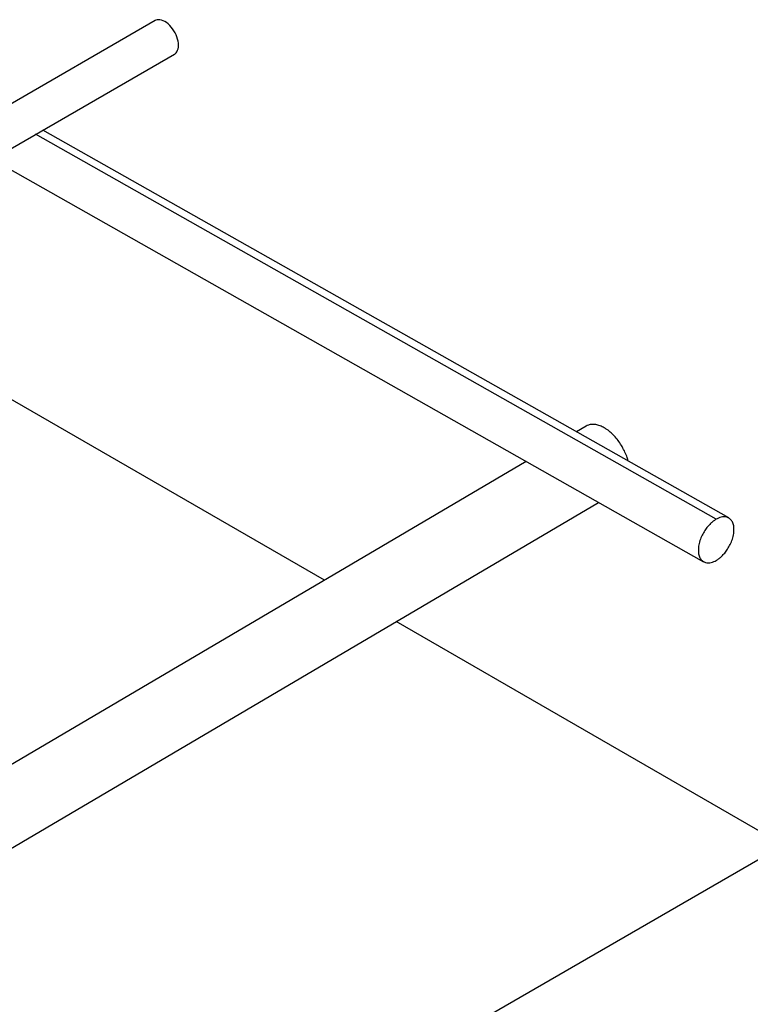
# Model space of a CAD drawing. Header units: millimetres. Extents: x 0 to 844, y 0 to 663.
# Tile 61 of 87: x 759 to 796, y 190 to 239. Entities that reach past the tile are written whole.
import ezdxf

# ---------------------------------------------------------------- set-up
doc = ezdxf.new("R2010")
doc.units = ezdxf.units.MM
doc.layers.add('TRAIT-FORT', color=4, linetype='Continuous', lineweight=25)

msp = doc.modelspace()

# ---------------------------------------------------------------- linework, layer by layer
at = {"layer": 'TRAIT-FORT', "color": 4, "linetype": 'Continuous', "lineweight": 25}
for p, q in [((766.257, 239.43), (736.5141, 222.2598)), ((737.5524, 220.6258), (767.224, 237.7549)), ((794.937, 214.556), (760.6434, 233.956)), ((794.3109, 214.4913), (760.2769, 233.7445)), ((758.1098, 232.4934), (793.6848, 212.3684)), ((774.7238, 211.4462), (748.1874, 226.7653)), ((787.8104, 219.152), (787.3215, 218.8641)), ((784.8132, 217.3871), (751.492, 197.7664)), ((797.6721, 198.1984), (778.3086, 209.3767)), ((689.6602, 135.8445), (797.6721, 198.1984))]:
    msp.add_line(p, q, dxfattribs=at)
at = {"layer": 'TRAIT-FORT', "color": 4, "linetype": 'Continuous', "lineweight": 25, "flags": 128}
for points in [[(767.224, 237.7549), (767.2524, 237.7733), (767.3033, 237.819), (767.346, 237.8759), (767.3799, 237.9433), (767.4045, 238.0202), (767.4194, 238.1054), (767.4244, 238.1977), (767.4194, 238.2958), (767.4045, 238.3981), (767.3799, 238.5034), (767.346, 238.6099), (767.3033, 238.7162), (767.2524, 238.8206), (767.194, 238.9218), (767.129, 239.0181), (767.0583, 239.1082), (766.983, 239.1908), (766.9042, 239.2647), (766.8229, 239.3288), (766.7405, 239.3821), (766.6581, 239.4239), (766.5769, 239.4536), (766.498, 239.4708), (766.4227, 239.4751), (766.3521, 239.4666), (766.2871, 239.4453), (766.257, 239.43)], [(685.4103, 154.6749), (737.1085, 185.1166), (788.434, 215.3389)]]:
    msp.add_lwpolyline(points, dxfattribs=at)
at = {"layer": 'TRAIT-FORT', "color": 4, "linetype": 'Continuous', "lineweight": 25}
for points, knots in [([(788.715, 219.0652), (788.6445, 219.102), (788.5013, 219.1767), (788.2932, 219.2329), (788.0962, 219.2443), (787.9334, 219.2173), (787.8475, 219.1674), (787.813, 219.1474)], [0, 0, 0, 0, 0.21049, 0.4270842, 0.6375741, 0.8541683, 1, 1, 1, 1]), ([(789.9097, 217.4), (789.8943, 217.4592), (789.8554, 217.6089), (789.7547, 217.8541), (789.6167, 218.123), (789.4503, 218.3794), (789.265, 218.6114), (789.0623, 218.816), (788.877, 218.9659), (788.7597, 219.0378), (788.715, 219.0652)], [0, 0, 0, 0, 0.08871683, 0.22431274, 0.36384093, 0.49943683, 0.63896503, 0.77456093, 0.91408912, 1, 1, 1, 1]), ([(794.3109, 214.4913), (794.2738, 214.4699), (794.2343, 214.4444), (794.151, 214.3834), (794.107, 214.3478), (794.0158, 214.2644), (793.9684, 214.2165), (793.8724, 214.1071), (793.8238, 214.0454), (793.7287, 213.9082), (793.6823, 213.8326), (793.5967, 213.6699), (793.5575, 213.5828), (793.4917, 213.4024), (793.4652, 213.3091), (793.4292, 213.1247), (793.4198, 213.0335), (793.4198, 212.862), (793.4292, 212.7817), (793.4652, 212.6388), (793.4917, 212.5762), (793.5575, 212.4718), (793.5967, 212.4299), (793.6823, 212.366), (793.7287, 212.344), (793.8238, 212.3165), (793.8724, 212.3111), (793.9684, 212.3124), (794.0158, 212.3193), (794.107, 212.3412), (794.151, 212.3563), (794.2343, 212.3916), (794.2738, 212.4117), (794.3109, 212.4331)], [0, 0, 0, 0, 0.0625, 0.0625, 0.125, 0.125, 0.1875, 0.1875, 0.25, 0.25, 0.3125, 0.3125, 0.375, 0.375, 0.4375, 0.4375, 0.5, 0.5, 0.5625, 0.5625, 0.625, 0.625, 0.6875, 0.6875, 0.75, 0.75, 0.8125, 0.8125, 0.875, 0.875, 0.9375, 0.9375, 1, 1, 1, 1]), ([(794.3109, 212.4331), (794.3481, 212.4546), (794.3876, 212.48), (794.4709, 212.541), (794.5148, 212.5766), (794.6061, 212.66), (794.6535, 212.7079), (794.7495, 212.8174), (794.7981, 212.879), (794.8932, 213.0162), (794.9396, 213.0918), (795.0252, 213.2545), (795.0644, 213.3417), (795.1302, 213.5221), (795.1567, 213.6153), (795.1927, 213.7998), (795.2021, 213.8909), (795.2021, 214.0624), (795.1927, 214.1427), (795.1567, 214.2856), (795.1302, 214.3482), (795.0644, 214.4527), (795.0252, 214.4946), (794.9396, 214.5584), (794.8932, 214.5805), (794.7981, 214.6079), (794.7495, 214.6134), (794.6535, 214.612), (794.6061, 214.6052), (794.5148, 214.5832), (794.4709, 214.5681), (794.3876, 214.5329), (794.3481, 214.5128), (794.3109, 214.4913)], [0, 0, 0, 0, 0.0625, 0.0625, 0.125, 0.125, 0.1875, 0.1875, 0.25, 0.25, 0.3125, 0.3125, 0.375, 0.375, 0.4375, 0.4375, 0.5, 0.5, 0.5625, 0.5625, 0.625, 0.625, 0.6875, 0.6875, 0.75, 0.75, 0.8125, 0.8125, 0.875, 0.875, 0.9375, 0.9375, 1, 1, 1, 1])]:
    msp.add_open_spline(points, degree=3, knots=knots, dxfattribs=at)

doc.saveas('drawing.dxf')
